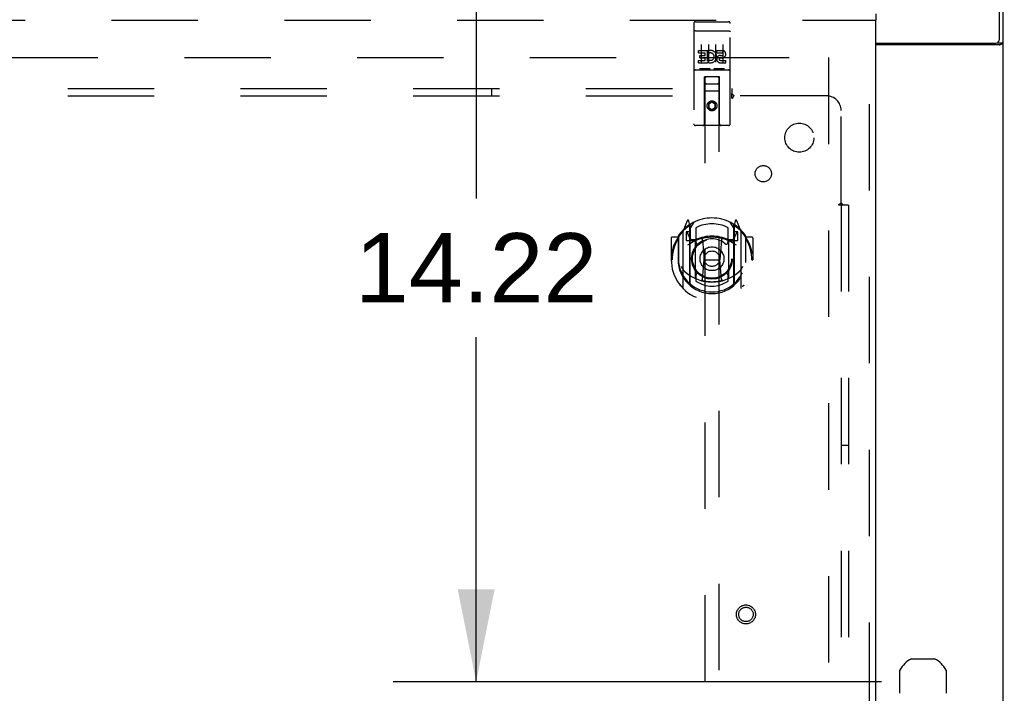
# Model space of a CAD drawing. Header units: inches. Extents: x 0 to 270, y 0 to 175.
# Tile 81 of 95: x 94 to 111, y 105 to 117. Entities that reach past the tile are written whole.
import ezdxf

# ---------------------------------------------------------------- set-up
doc = ezdxf.new("R2010")
doc.units = ezdxf.units.IN
doc.header["$LTSCALE"] = 14.84127
doc.header["$MEASUREMENT"] = 0
doc.linetypes.add('HIDDEN', pattern=[0.2, 0.1, -0.1])
doc.layers.get('0').update_dxf_attribs({"linetype": 'CONTINUOUS'})
for name, color, linetype in [('DEFAULT_2', 8, 'HIDDEN'), ('DIMENSIONS', 7, 'CONTINUOUS'), ('RIGHT_OR_MAIN_DOOR_ASSEMBLY', 7, 'CONTINUOUS'), ('SUBPANELS', 7, 'CONTINUOUS')]:
    doc.layers.add(name, color=color, linetype=linetype)
doc.styles.get("Standard").update_dxf_attribs({"font": 'arial.ttf'})
doc.dimstyles.new('DIMSTYLE_1', dxfattribs={"dimtxt": 1.190476, "dimasz": 1.587302, "dimexe": 0.09, "dimexo": 0.07, "dimgap": 0.0375, "dimtad": 0, "dimtih": 1, "dimtoh": 1, "dimzin": 4, "dimdsep": 46, "dimtxsty": 'Standard', "dimblk": '_FILLED', "dimblk1": '_FILLED', "dimblk2": '_FILLED', "dimcen": 0.09, "dimadec": 3, "dimazin": 1, "dimtfac": 1, "dimtdec": 3, "dimtofl": 0, "dimtmove": 0, "dimatfit": 3, "dimldrblk": '_FILLED', "dimfxl": 0, "dimtolj": 1, "dimtzin": 4, "dimarcsym": 0})

# ---------------------------------------------------------------- blocks, each defined once
blk = doc.blocks.new('_FILLED')
at = {"color": 0, "linetype": 'ByBlock'}
blk.add_solid([(0, 0), (-1, 0.2), (-1, -0.2)], dxfattribs=at)
blk = doc.blocks.new('*D19')
at = {"layer": 'DIMENSIONS', "color": 2, "linetype": 'Continuous'}
for p, q in [((101.913, 119.54), (101.913, 113.621)), ((101.913, 105.321), (101.913, 111.24)), ((108.875, 105.321), (100.485, 105.321))]:
    blk.add_line(p, q, dxfattribs=at)
at = {"layer": 'DIMENSIONS', "color": 2, "linetype": 'Continuous', "xscale": 1.5873015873, "yscale": 1.5873015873, "zscale": 1.5873015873}
for p, rotation in [((101.913, 119.54), 90), ((101.913, 105.321), 270)]:
    blk.add_blockref('_FILLED', p, dxfattribs=dict(at, rotation=rotation))
at = {"layer": 'DIMENSIONS', "color": 2, "linetype": 'Continuous', "insert": (101.913, 113.026), "char_height": 1.1905, "width": 4.16003, "attachment_point": 2, "line_spacing_factor": 0.9}
blk.add_mtext('14.22', dxfattribs=at)
blk = doc.blocks.new('*D20')
at = {"layer": 'DIMENSIONS', "color": 2, "linetype": 'Continuous'}
for p, q in [((109.59, 104.606), (109.59, 100.299)), ((109.59, 101.727), (104.844, 101.727)), ((110.965, 101.727), (114.139, 101.727))]:
    blk.add_line(p, q, dxfattribs=at)
at = {"layer": 'DIMENSIONS', "color": 2, "linetype": 'Continuous', "xscale": 1.5873015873, "yscale": 1.5873015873, "zscale": 1.5873015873}
blk.add_blockref('_FILLED', (109.59, 101.727), dxfattribs=at)
at = {"layer": 'DIMENSIONS', "color": 2, "linetype": 'Continuous', "xscale": 1.5873015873, "yscale": 1.5873015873, "zscale": 1.5873015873, "rotation": 180}
blk.add_blockref('_FILLED', (110.965, 101.727), dxfattribs=at)
at = {"layer": 'DIMENSIONS', "color": 2, "linetype": 'Continuous', "insert": (104.248, 102.322), "char_height": 1.1905, "width": 3.23509, "attachment_point": 3, "line_spacing_factor": 0.9}
blk.add_mtext('1.38', dxfattribs=at)

msp = doc.modelspace()

# ---------------------------------------------------------------- linework, layer by layer
at = {"color": 7, "linetype": 'Continuous'}
for p, q in [((110.9024, 116.3529), (110.9024, 119.5404)), ((108.7774, 116.2904), (110.8399, 116.2904)), ((110.9043, 116.2591), (108.7774, 116.2591)), ((110.8673, 116.2968), (110.9649, 116.2968)), ((109.3913, 105.7174), (109.7885, 105.7174)), ((109.1939, 105.1228), (109.1939, 105.5199)), ((109.9859, 105.5199), (109.9859, 105.1228))]:
    msp.add_line(p, q, dxfattribs=at)
at = {"color": 3, "linetype": 'Continuous'}
msp.add_line((110.9649, 95.6034), (110.9649, 119.4774), dxfattribs=at)
msp.add_lwpolyline([(110.8096, 116.2591), (110.8093, 116.261), (110.8091, 116.2627), (110.8093, 116.2644), (110.8096, 116.2661), (110.8101, 116.2676), (110.8108, 116.2692), (110.8117, 116.2707), (110.8128, 116.2722), (110.8142, 116.2737), (110.8158, 116.2752), (110.8174, 116.2765), (110.8191, 116.2777), (110.821, 116.279), (110.823, 116.2803), (110.8251, 116.2816), (110.8272, 116.2828), (110.8292, 116.2841), (110.8312, 116.2854), (110.8332, 116.2868), (110.835, 116.2882), (110.8366, 116.2896), (110.8372, 116.2904)], dxfattribs=at)
at = {"color": 7, "linetype": 'Continuous'}
for points in [[(110.9043, 116.2591), (110.9063, 116.2607), (110.9088, 116.2623), (110.9116, 116.2638), (110.9148, 116.2654), (110.9183, 116.267), (110.922, 116.2685), (110.9258, 116.27)], [(110.9258, 116.27), (110.9336, 116.273), (110.9373, 116.2745), (110.941, 116.276), (110.9444, 116.2774), (110.9475, 116.2789), (110.9505, 116.2803), (110.9532, 116.2818), (110.9558, 116.2834), (110.958, 116.285), (110.9599, 116.2867), (110.9614, 116.2883), (110.9627, 116.2899), (110.9636, 116.2915), (110.9643, 116.2932), (110.9648, 116.295), (110.9649, 116.2968)]]:
    msp.add_lwpolyline(points, dxfattribs=at)
for centre, radius, start, end in [((110.8399, 116.3529), 0.0625, 270, 360), ((109.5899, 105.3214), 0.443, 116.63185, 153.36815), ((109.5899, 105.3214), 0.443, 26.63185, 63.36815)]:
    msp.add_arc(centre, radius, start, end, dxfattribs=at)
at = {"layer": 'DEFAULT_2', "color": 8, "linetype": 'HIDDEN'}
for p, q in [((79.0899, 116.0404), (108.0586, 116.0404)), ((107.9649, 116.0404), (107.9649, 55.0404))]:
    msp.add_line(p, q, dxfattribs=at)
at = {"layer": 'RIGHT_OR_MAIN_DOOR_ASSEMBLY', "color": 7, "linetype": 'Continuous'}
msp.add_line((108.7774, 116.7904), (108.7774, 116.6864), dxfattribs=at)
at = {"layer": 'RIGHT_OR_MAIN_DOOR_ASSEMBLY', "color": 8, "linetype": 'HIDDEN'}
for p, q in [((77.8399, 116.6864), (108.7774, 116.6864)), ((105.6524, 116.6279), (105.6524, 114.9029)), ((105.6824, 116.6579), (106.2474, 116.6579)), ((106.2774, 114.9029), (106.2774, 116.6279)), ((108.6734, 54.3944), (108.6734, 116.6864)), ((105.669, 116.4991), (105.6683, 116.499)), ((105.6698, 116.4992), (105.669, 116.4991)), ((105.6705, 116.4993), (105.6698, 116.4992)), ((105.6713, 116.4993), (105.6705, 116.4993)), ((105.6721, 116.4994), (105.6713, 116.4993)), ((105.6729, 116.4995), (105.6721, 116.4994)), ((105.6737, 116.4995), (105.6729, 116.4995)), ((105.6745, 116.4996), (105.6737, 116.4995)), ((105.6753, 116.4997), (105.6745, 116.4996)), ((105.6761, 116.4997), (105.6753, 116.4997)), ((105.677, 116.4997), (105.6761, 116.4997)), ((105.6778, 116.4998), (105.677, 116.4997)), ((105.6786, 116.4998), (105.6778, 116.4998)), ((105.6795, 116.4998), (105.6786, 116.4998)), ((105.6803, 116.4999), (105.6795, 116.4998)), ((105.6811, 116.4999), (105.6803, 116.4999)), ((105.682, 116.4999), (105.6811, 116.4999)), ((105.682, 116.4999), (106.2474, 116.4999)), ((106.2474, 116.4999), (106.2482, 116.4999)), ((106.2482, 116.4999), (106.2491, 116.4999)), ((106.2491, 116.4999), (106.2499, 116.4998)), ((106.2499, 116.4998), (106.2508, 116.4998)), ((106.2508, 116.4998), (106.2516, 116.4998)), ((106.2516, 116.4998), (106.2524, 116.4998)), ((106.2524, 116.4998), (106.2532, 116.4997)), ((106.2532, 116.4997), (106.2541, 116.4997)), ((106.2541, 116.4997), (106.2549, 116.4996)), ((106.2549, 116.4996), (106.2557, 116.4996)), ((106.2557, 116.4996), (106.2565, 116.4995)), ((106.2565, 116.4995), (106.2573, 116.4995)), ((106.2573, 116.4995), (106.2581, 116.4994)), ((106.2581, 116.4994), (106.2589, 116.4993)), ((106.2589, 116.4993), (106.2596, 116.4992)), ((106.2596, 116.4992), (106.2604, 116.4991)), ((105.7774, 116.2667), (105.7774, 115.9607)), ((105.9024, 116.2667), (105.9024, 115.9607)), ((106.0274, 116.2667), (106.0274, 115.9607)), ((106.1524, 116.2667), (106.1524, 115.9607)), ((105.733, 116.1227), (105.733, 116.1651)), ((105.733, 116.1651), (105.8892, 116.1651)), ((105.733, 116.1227), (105.8466, 116.1227)), ((105.7544, 116.0378), (105.7544, 116.0802)), ((105.7544, 116.0802), (105.8466, 116.0802)), ((105.8466, 116.0802), (105.8466, 116.1227)), ((105.8892, 115.9875), (105.8892, 116.1651)), ((105.9136, 116.117), (105.8966, 116.1561)), ((106.0454, 116.1227), (106.0454, 116.1651)), ((106.0454, 116.1651), (106.1379, 116.1651)), ((106.0454, 116.1227), (106.1379, 116.1227)), ((106.1093, 116.0788), (106.1378, 116.0788)), ((105.733, 115.9519), (105.733, 115.9943)), ((105.733, 115.9943), (105.8466, 115.9943)), ((105.733, 115.9519), (105.8892, 115.9519)), ((105.7544, 116.0378), (105.8466, 116.0378)), ((105.8466, 115.9943), (105.8466, 116.0378)), ((105.8892, 115.9875), (105.9022, 116.0061)), ((105.8892, 115.9519), (105.8892, 115.9641)), ((105.8927, 115.9624), (105.8892, 115.9641)), ((106.1054, 116.0378), (106.1517, 116.0378)), ((106.1093, 115.9943), (106.2017, 115.9943)), ((106.1093, 115.9519), (106.2017, 115.9519)), ((106.2017, 115.9519), (106.2017, 115.9943)), ((105.6824, 115.8299), (106.2474, 115.8299)), ((105.926, 115.8459), (105.754, 115.8459)), ((105.8349, 114.9029), (105.8384, 115.7129)), ((105.8599, 115.7129), (105.8384, 115.7129)), ((105.8399, 115.7129), (105.8399, 87.7111)), ((106.0699, 115.7129), (105.8599, 115.7129)), ((106.176, 115.8459), (106.004, 115.8459)), ((106.0914, 115.7129), (106.0699, 115.7129)), ((106.0899, 87.7111), (106.0899, 115.7129)), ((106.0949, 114.9029), (106.0914, 115.7129)), ((105.8799, 115.5879), (106.0499, 115.5879)), ((106.0925, 115.4629), (105.8373, 115.4629)), ((105.9649, 115.2847), (105.9024, 115.2486)), ((105.9024, 115.2486), (105.9024, 115.1765)), ((105.9024, 115.2486), (105.9124, 115.2429)), ((105.9649, 115.2732), (105.9124, 115.2429)), ((105.9124, 115.2429), (105.9124, 115.1822)), ((105.9649, 115.2847), (105.9649, 115.2732)), ((106.0274, 115.2486), (105.9649, 115.2847)), ((106.0174, 115.2429), (105.9649, 115.2732)), ((106.0274, 115.2486), (106.0174, 115.2429)), ((106.0174, 115.1822), (106.0174, 115.2429)), ((106.0274, 115.1765), (106.0274, 115.2486)), ((105.9024, 115.1765), (105.9124, 115.1822)), ((105.9024, 115.1765), (105.9649, 115.1404)), ((105.9124, 115.1822), (105.9649, 115.1519)), ((105.9649, 115.1519), (106.0174, 115.1822)), ((105.9649, 115.1404), (106.0274, 115.1765)), ((105.9649, 115.1404), (105.9649, 115.1519)), ((106.0274, 115.1765), (106.0174, 115.1822)), ((106.2474, 114.8729), (105.6824, 114.8729)), ((105.5395, 113.2387), (105.4693, 113.0632)), ((105.5824, 113.1551), (105.5682, 113.2357)), ((105.5899, 113.1079), (105.6599, 113.2169)), ((106.2699, 113.2169), (106.3399, 113.1079)), ((106.3616, 113.2357), (106.3474, 113.1551)), ((106.4605, 113.0632), (106.3903, 113.2387)), ((105.4649, 113.0526), (105.4649, 112.0851)), ((105.5224, 113.0479), (105.5224, 112.8979)), ((105.5899, 113.0479), (105.5224, 113.0479)), ((105.5307, 113.0402), (105.5601, 112.9943)), ((105.5611, 113.1587), (105.5608, 113.1585)), ((105.5611, 113.1587), (105.5608, 113.1585)), ((105.5616, 113.159), (105.5611, 113.1587)), ((105.5824, 112.1389), (105.5824, 113.1551)), ((105.5899, 112.1638), (105.5899, 113.1668)), ((105.5924, 113.1422), (105.5924, 112.9348)), ((105.6899, 113.1201), (105.6899, 112.8675)), ((106.2399, 112.8675), (106.2399, 113.1201)), ((106.3374, 112.9348), (106.3374, 113.1422)), ((106.3399, 112.1638), (106.3399, 113.1668)), ((106.4074, 113.0479), (106.3399, 113.0479)), ((106.3474, 113.1551), (106.3474, 112.1389)), ((106.3689, 113.1585), (106.3644, 113.1617)), ((106.3697, 112.9943), (106.3991, 113.0402)), ((106.4074, 112.8979), (106.4074, 113.0479)), ((106.4649, 112.0851), (106.4649, 113.0526)), ((105.2649, 112.9421), (105.2649, 112.5689)), ((105.3824, 112.9571), (105.2799, 112.9571)), ((105.3824, 112.9571), (105.3824, 112.5689)), ((105.3905, 112.9421), (105.3824, 112.9571)), ((105.3899, 112.9798), (105.3899, 112.5222)), ((105.5224, 112.8979), (105.5824, 112.8979)), ((105.6824, 112.8968), (105.6099, 112.8968)), ((105.6124, 112.9148), (105.6782, 112.9148)), ((105.6824, 112.2558), (105.6824, 112.887)), ((105.8018, 112.913), (105.8324, 112.5689)), ((106.128, 112.913), (106.0974, 112.5689)), ((106.3199, 112.8968), (106.2474, 112.8968)), ((106.2474, 112.887), (106.2474, 112.2558)), ((106.2516, 112.9148), (106.3174, 112.9148)), ((106.3474, 112.8979), (106.4074, 112.8979)), ((106.5474, 112.9571), (106.5393, 112.9421)), ((106.5399, 112.9798), (106.5399, 112.5222)), ((106.5474, 112.5689), (106.5474, 112.9571)), ((106.6499, 112.9571), (106.5474, 112.9571)), ((106.6649, 112.9421), (106.6649, 112.5689)), ((105.2649, 112.5689), (105.2799, 112.5689)), ((105.3824, 112.5689), (105.3974, 112.5689)), ((105.8022, 112.2296), (105.8324, 112.5689)), ((105.8324, 112.5689), (106.0974, 112.5689)), ((106.1276, 112.2296), (106.0974, 112.5689)), ((106.5474, 112.5689), (106.5324, 112.5689)), ((106.6499, 112.5689), (106.6649, 112.5689)), ((105.6899, 112.3063), (105.6899, 112.2035)), ((106.2399, 112.2035), (106.2399, 112.3063))]:
    msp.add_line(p, q, dxfattribs=at)
at = {"layer": 'RIGHT_OR_MAIN_DOOR_ASSEMBLY', "color": 3, "linetype": 'Continuous'}
msp.add_line((108.7774, 54.3944), (108.7774, 116.6864), dxfattribs=at)
at = {"layer": 'RIGHT_OR_MAIN_DOOR_ASSEMBLY', "color": 8, "linetype": 'HIDDEN'}
for points in [[(105.6683, 116.499), (105.6679, 116.4989), (105.6675, 116.4989), (105.6672, 116.4988), (105.6668, 116.4988), (105.6664, 116.4987), (105.6661, 116.4987), (105.6657, 116.4986), (105.6654, 116.4986), (105.665, 116.4985), (105.6647, 116.4984), (105.6644, 116.4984), (105.664, 116.4983), (105.6637, 116.4982), (105.6634, 116.4982), (105.663, 116.4981), (105.6627, 116.498), (105.6624, 116.498), (105.6621, 116.4979), (105.6618, 116.4978), (105.6615, 116.4978), (105.6612, 116.4977), (105.6609, 116.4976), (105.6606, 116.4975), (105.6603, 116.4975), (105.66, 116.4974), (105.6597, 116.4973), (105.6595, 116.4972), (105.6592, 116.4971), (105.6589, 116.4971), (105.6587, 116.497), (105.6584, 116.4969), (105.6582, 116.4968), (105.6579, 116.4967), (105.6577, 116.4966), (105.6574, 116.4966), (105.6572, 116.4965), (105.657, 116.4964), (105.6568, 116.4963), (105.6566, 116.4962), (105.6563, 116.4961), (105.6561, 116.496), (105.6559, 116.4959), (105.6557, 116.4958), (105.6555, 116.4957), (105.6554, 116.4957), (105.6552, 116.4956), (105.655, 116.4955), (105.6548, 116.4954), (105.6547, 116.4953), (105.6545, 116.4952), (105.6544, 116.4951), (105.6542, 116.495), (105.6541, 116.4949), (105.6539, 116.4948), (105.6538, 116.4947), (105.6537, 116.4946), (105.6536, 116.4945), (105.6535, 116.4944), (105.6533, 116.4943), (105.6532, 116.4942), (105.6531, 116.4941), (105.6531, 116.494), (105.653, 116.4939), (105.6529, 116.4938), (105.6528, 116.4937), (105.6527, 116.4936), (105.6527, 116.4935), (105.6526, 116.4934), (105.6526, 116.4933), (105.6525, 116.4932), (105.6525, 116.4931), (105.6525, 116.493), (105.6524, 116.4929), (105.6524, 116.4927), (105.6524, 116.4926), (105.6524, 116.4925), (105.6524, 116.4924)], [(106.2604, 116.4991), (106.2612, 116.499), (106.2615, 116.499), (106.2619, 116.4989), (106.2623, 116.4989), (106.2626, 116.4988), (106.263, 116.4988), (106.2634, 116.4987), (106.2637, 116.4987), (106.2641, 116.4986), (106.2644, 116.4986), (106.2647, 116.4985), (106.2651, 116.4984), (106.2654, 116.4984), (106.2658, 116.4983), (106.2661, 116.4982), (106.2664, 116.4982), (106.2667, 116.4981), (106.2671, 116.498), (106.2674, 116.498), (106.2677, 116.4979), (106.268, 116.4978), (106.2683, 116.4978), (106.2686, 116.4977), (106.2689, 116.4976), (106.2692, 116.4975), (106.2695, 116.4975), (106.2698, 116.4974), (106.27, 116.4973), (106.2703, 116.4972), (106.2706, 116.4971), (106.2708, 116.4971), (106.2711, 116.497), (106.2714, 116.4969), (106.2716, 116.4968), (106.2719, 116.4967), (106.2721, 116.4966), (106.2723, 116.4966), (106.2726, 116.4965), (106.2728, 116.4964), (106.273, 116.4963), (106.2732, 116.4962), (106.2734, 116.4961), (106.2736, 116.496), (106.2738, 116.4959), (106.274, 116.4958), (106.2742, 116.4957), (106.2744, 116.4957), (106.2746, 116.4956), (106.2748, 116.4955), (106.2749, 116.4954), (106.2751, 116.4953), (106.2753, 116.4952), (106.2754, 116.4951), (106.2756, 116.495), (106.2757, 116.4949), (106.2758, 116.4948), (106.276, 116.4947), (106.2761, 116.4946), (106.2762, 116.4945), (106.2763, 116.4944), (106.2764, 116.4943), (106.2765, 116.4942), (106.2766, 116.4941), (106.2767, 116.494), (106.2768, 116.4939), (106.2769, 116.4938), (106.277, 116.4937), (106.277, 116.4936), (106.2771, 116.4935), (106.2772, 116.4934), (106.2772, 116.4933), (106.2772, 116.4932), (106.2773, 116.4931), (106.2773, 116.493), (106.2773, 116.4929), (106.2774, 116.4927), (106.2774, 116.4926), (106.2774, 116.4925), (106.2774, 116.4924)], [(105.754, 115.8459), (105.7538, 115.8459), (105.7536, 115.8459), (105.7533, 115.8459), (105.7531, 115.8459), (105.7529, 115.8459), (105.7527, 115.8459), (105.7526, 115.8459), (105.7524, 115.8459), (105.7522, 115.8459), (105.752, 115.8459), (105.7518, 115.846), (105.7516, 115.846), (105.7515, 115.846), (105.7513, 115.846), (105.7511, 115.846), (105.751, 115.846), (105.7508, 115.8461), (105.7507, 115.8461), (105.7505, 115.8461), (105.7504, 115.8461), (105.7502, 115.8462), (105.7501, 115.8462), (105.7499, 115.8462), (105.7498, 115.8462), (105.7497, 115.8463), (105.7495, 115.8463), (105.7494, 115.8463), (105.7493, 115.8464), (105.7491, 115.8464), (105.749, 115.8464), (105.7489, 115.8465), (105.7488, 115.8465), (105.7487, 115.8465), (105.7486, 115.8466), (105.7484, 115.8466), (105.7483, 115.8467), (105.7482, 115.8467), (105.7481, 115.8467), (105.748, 115.8468), (105.7479, 115.8468), (105.7478, 115.8469), (105.7477, 115.8469), (105.7477, 115.8469), (105.7476, 115.847), (105.7475, 115.847), (105.7474, 115.8471)], [(105.9324, 115.8471), (105.9323, 115.847), (105.9322, 115.847), (105.9321, 115.8469), (105.932, 115.8469), (105.9319, 115.8469), (105.9318, 115.8468), (105.9317, 115.8468), (105.9316, 115.8467), (105.9315, 115.8467), (105.9314, 115.8467), (105.9313, 115.8466), (105.9312, 115.8466), (105.9311, 115.8465), (105.931, 115.8465), (105.9309, 115.8465), (105.9308, 115.8464), (105.9306, 115.8464), (105.9305, 115.8464), (105.9304, 115.8463), (105.9303, 115.8463), (105.9301, 115.8463), (105.93, 115.8462), (105.9298, 115.8462), (105.9297, 115.8462), (105.9296, 115.8462), (105.9294, 115.8461), (105.9293, 115.8461), (105.9291, 115.8461), (105.929, 115.8461), (105.9288, 115.846), (105.9286, 115.846), (105.9285, 115.846), (105.9283, 115.846), (105.9281, 115.846), (105.928, 115.846), (105.9278, 115.8459), (105.9276, 115.8459), (105.9274, 115.8459), (105.9272, 115.8459), (105.927, 115.8459), (105.9268, 115.8459), (105.9266, 115.8459), (105.9264, 115.8459), (105.9262, 115.8459), (105.926, 115.8459)], [(106.004, 115.8459), (106.0038, 115.8459), (106.0036, 115.8459), (106.0034, 115.8459), (106.0031, 115.8459), (106.0029, 115.8459), (106.0028, 115.8459), (106.0026, 115.8459), (106.0024, 115.8459), (106.0022, 115.8459), (106.002, 115.8459), (106.0018, 115.846), (106.0016, 115.846), (106.0015, 115.846), (106.0013, 115.846), (106.0011, 115.846), (106.001, 115.846), (106.0008, 115.8461), (106.0007, 115.8461), (106.0005, 115.8461), (106.0004, 115.8461), (106.0002, 115.8462), (106.0001, 115.8462), (105.9999, 115.8462), (105.9998, 115.8462), (105.9997, 115.8463), (105.9995, 115.8463), (105.9994, 115.8463), (105.9993, 115.8464), (105.9991, 115.8464), (105.999, 115.8464), (105.9989, 115.8465), (105.9988, 115.8465), (105.9987, 115.8465), (105.9986, 115.8466), (105.9985, 115.8466), (105.9983, 115.8467), (105.9982, 115.8467), (105.9981, 115.8467), (105.998, 115.8468), (105.9979, 115.8468), (105.9978, 115.8469), (105.9977, 115.8469), (105.9977, 115.8469), (105.9976, 115.847), (105.9975, 115.847), (105.9974, 115.8471)], [(106.1824, 115.8471), (106.1823, 115.847), (106.1822, 115.847), (106.1821, 115.8469), (106.182, 115.8469), (106.1819, 115.8469), (106.1818, 115.8468), (106.1818, 115.8468), (106.1816, 115.8467), (106.1815, 115.8467), (106.1814, 115.8467), (106.1813, 115.8466), (106.1812, 115.8466), (106.1811, 115.8465), (106.181, 115.8465), (106.1809, 115.8465), (106.1808, 115.8464), (106.1806, 115.8464), (106.1805, 115.8464), (106.1804, 115.8463), (106.1803, 115.8463), (106.1801, 115.8463), (106.18, 115.8462), (106.1799, 115.8462), (106.1797, 115.8462), (106.1796, 115.8462), (106.1794, 115.8461), (106.1793, 115.8461), (106.1791, 115.8461), (106.179, 115.8461), (106.1788, 115.846), (106.1786, 115.846), (106.1785, 115.846), (106.1783, 115.846), (106.1781, 115.846), (106.178, 115.846), (106.1778, 115.8459), (106.1776, 115.8459), (106.1774, 115.8459), (106.1772, 115.8459), (106.177, 115.8459), (106.1768, 115.8459), (106.1766, 115.8459), (106.1764, 115.8459), (106.1762, 115.8459), (106.176, 115.8459)], [(105.4195, 113.0077), (105.4202, 113.0085), (105.4209, 113.0094), (105.4216, 113.0102), (105.4223, 113.011), (105.423, 113.0118), (105.4238, 113.0126), (105.4245, 113.0133), (105.4252, 113.0141), (105.426, 113.0149), (105.4268, 113.0156), (105.4275, 113.0163), (105.4283, 113.0171), (105.4291, 113.0178), (105.4299, 113.0185), (105.4307, 113.0191), (105.4315, 113.0198), (105.4323, 113.0205), (105.4332, 113.0211), (105.434, 113.0217), (105.4348, 113.0224), (105.4357, 113.023), (105.4365, 113.0236), (105.4374, 113.0241), (105.4383, 113.0247), (105.4391, 113.0252), (105.44, 113.0258), (105.4409, 113.0263), (105.4418, 113.0268), (105.4427, 113.0273), (105.4436, 113.0278), (105.4445, 113.0282), (105.4454, 113.0287), (105.4464, 113.0291), (105.4473, 113.0295)], [(106.4825, 113.0295), (106.4834, 113.0291), (106.4843, 113.0287), (106.4853, 113.0282), (106.4862, 113.0278), (106.4871, 113.0273), (106.488, 113.0268), (106.4889, 113.0263), (106.4898, 113.0258), (106.4907, 113.0252), (106.4915, 113.0247), (106.4924, 113.0241), (106.4933, 113.0236), (106.4941, 113.023), (106.495, 113.0224), (106.4958, 113.0217), (106.4966, 113.0211), (106.4975, 113.0205), (106.4983, 113.0198), (106.4991, 113.0191), (106.4999, 113.0185), (106.5007, 113.0178), (106.5015, 113.0171), (106.5023, 113.0163), (106.503, 113.0156), (106.5038, 113.0149), (106.5045, 113.0141), (106.5053, 113.0133), (106.506, 113.0126), (106.5068, 113.0118), (106.5075, 113.011), (106.5082, 113.0102), (106.5089, 113.0094), (106.5096, 113.0085), (106.5103, 113.0077)], [(105.4324, 112.4555), (105.4355, 112.4502), (105.4385, 112.4452), (105.4415, 112.4403), (105.4444, 112.4357), (105.4472, 112.4313), (105.4499, 112.4271), (105.4526, 112.423), (105.4552, 112.4191), (105.4577, 112.4153), (105.4602, 112.4117), (105.4627, 112.4083), (105.4651, 112.405), (105.4674, 112.4017), (105.4697, 112.3987), (105.472, 112.3957), (105.4742, 112.3928), (105.4764, 112.3901), (105.4785, 112.3874), (105.4806, 112.3849), (105.4826, 112.3824), (105.4846, 112.3801), (105.4866, 112.3778), (105.4885, 112.3756), (105.4904, 112.3735), (105.4923, 112.3715), (105.4941, 112.3695), (105.4959, 112.3677), (105.4977, 112.3659), (105.4994, 112.3641), (105.5011, 112.3625), (105.5027, 112.3609), (105.5044, 112.3594), (105.506, 112.3579), (105.5075, 112.3565), (105.509, 112.3551), (105.5105, 112.3539)], [(106.4192, 112.3539), (106.4207, 112.3551), (106.4222, 112.3565), (106.4238, 112.3579), (106.4254, 112.3593), (106.427, 112.3609), (106.4287, 112.3625), (106.4304, 112.3641), (106.4321, 112.3659), (106.4339, 112.3677), (106.4357, 112.3695), (106.4375, 112.3715), (106.4393, 112.3735), (106.4412, 112.3756), (106.4432, 112.3778), (106.4451, 112.3801), (106.4472, 112.3824), (106.4492, 112.3849), (106.4513, 112.3874), (106.4534, 112.3901), (106.4556, 112.3928), (106.4578, 112.3957), (106.46, 112.3986), (106.4623, 112.4017), (106.4647, 112.4049), (106.4671, 112.4082), (106.4695, 112.4117), (106.472, 112.4153), (106.4746, 112.4191), (106.4772, 112.423), (106.4799, 112.427), (106.4826, 112.4313), (106.4854, 112.4357), (106.4883, 112.4403), (106.4912, 112.4451), (106.4943, 112.4502), (106.4974, 112.4555)], [(106.1528, 112.2121), (106.1474, 112.2106), (106.142, 112.2092), (106.1366, 112.2078), (106.1312, 112.2064), (106.1257, 112.2051), (106.1203, 112.2038), (106.1148, 112.2026), (106.1094, 112.2014), (106.1039, 112.2003), (106.0984, 112.1992), (106.0929, 112.1982), (106.0874, 112.1972), (106.0819, 112.1962), (106.0763, 112.1953), (106.0708, 112.1944), (106.0653, 112.1936), (106.0597, 112.1928), (106.0542, 112.1921), (106.0486, 112.1914), (106.0431, 112.1907), (106.0375, 112.1901), (106.0319, 112.1896), (106.0264, 112.1891), (106.0208, 112.1886), (106.0152, 112.1882), (106.0096, 112.1878), (106.004, 112.1875), (105.9985, 112.1872), (105.9929, 112.1869), (105.9873, 112.1867), (105.9817, 112.1866), (105.9761, 112.1865), (105.9705, 112.1864), (105.9649, 112.1864), (105.9593, 112.1864), (105.9537, 112.1865), (105.9481, 112.1866), (105.9425, 112.1867), (105.9369, 112.1869), (105.9313, 112.1872), (105.9257, 112.1875), (105.9201, 112.1878), (105.9146, 112.1882), (105.909, 112.1886), (105.9034, 112.1891), (105.8978, 112.1896), (105.8923, 112.1901), (105.8867, 112.1907), (105.8811, 112.1914), (105.8756, 112.1921), (105.87, 112.1928), (105.8645, 112.1936), (105.859, 112.1944), (105.8534, 112.1953), (105.8479, 112.1962), (105.8424, 112.1972), (105.8369, 112.1982), (105.8314, 112.1992), (105.8259, 112.2003), (105.8204, 112.2014), (105.815, 112.2026), (105.8095, 112.2038), (105.804, 112.2051), (105.7986, 112.2064), (105.7932, 112.2078), (105.7877, 112.2092), (105.7823, 112.2106), (105.7769, 112.2121)], [(105.4473, 112.1082), (105.4464, 112.1086), (105.4454, 112.1091), (105.4445, 112.1095), (105.4436, 112.11), (105.4427, 112.1105), (105.4418, 112.1109), (105.4409, 112.1115), (105.44, 112.112), (105.4391, 112.1125), (105.4383, 112.1131), (105.4374, 112.1136), (105.4365, 112.1142), (105.4357, 112.1148), (105.4348, 112.1154), (105.434, 112.116), (105.4332, 112.1166), (105.4323, 112.1173), (105.4315, 112.1179), (105.4307, 112.1186), (105.4299, 112.1193), (105.4291, 112.12), (105.4283, 112.1207), (105.4275, 112.1214), (105.4268, 112.1221), (105.426, 112.1229), (105.4252, 112.1236), (105.4245, 112.1244), (105.4238, 112.1252), (105.423, 112.126), (105.4223, 112.1268), (105.4216, 112.1276), (105.4209, 112.1284), (105.4202, 112.1292), (105.4195, 112.1301)], [(106.5103, 112.1301), (106.5096, 112.1292), (106.5089, 112.1284), (106.5082, 112.1276), (106.5075, 112.1268), (106.5068, 112.126), (106.506, 112.1252), (106.5053, 112.1244), (106.5045, 112.1236), (106.5038, 112.1229), (106.503, 112.1221), (106.5023, 112.1214), (106.5015, 112.1207), (106.5007, 112.12), (106.4999, 112.1193), (106.4991, 112.1186), (106.4983, 112.1179), (106.4975, 112.1173), (106.4966, 112.1166), (106.4958, 112.116), (106.495, 112.1154), (106.4941, 112.1148), (106.4933, 112.1142), (106.4924, 112.1136), (106.4915, 112.1131), (106.4907, 112.1125), (106.4898, 112.112), (106.4889, 112.1115), (106.488, 112.1109), (106.4871, 112.1105), (106.4862, 112.11), (106.4853, 112.1095), (106.4843, 112.1091), (106.4834, 112.1086), (106.4825, 112.1082)]]:
    msp.add_lwpolyline(points, dxfattribs=at)
for centre, radius in [((105.9649, 115.2129), 0.085), ((105.9649, 115.2129), 0.0845), ((105.9649, 112.5869), 0.35), ((105.9649, 112.5869), 0.335), ((105.9649, 112.5869), 0.205), ((105.9649, 112.5869), 0.133), ((106.5484, 106.4774), 0.1635), ((106.5484, 106.4774), 0.124)]:
    msp.add_circle(centre, radius, dxfattribs=at)
for centre, radius, start, end in [((105.6824, 116.6279), 0.03, 90, 180), ((106.2474, 116.6279), 0.03, 0, 90), ((105.9389, 116.0583), 0.1065, 244.26362, 113.40274), ((105.9389, 116.0583), 0.0639, 234.88948, 113.40261), ((106.1093, 116.0153), 0.0635, 90, 270), ((106.1379, 116.1007), 0.0219, 269.90115, 90), ((106.138, 116.1007), 0.0644, 282.29948, 90.07752), ((106.1093, 116.0162), 0.0219, 100.307, 270), ((105.6824, 115.7999), 0.03, 90, 180), ((105.8799, 115.6729), 0.04, 90, 180), ((106.0499, 115.6729), 0.04, 0, 90), ((106.2474, 115.7999), 0.03, 0, 90), ((105.8799, 115.6279), 0.04, 180, 270), ((106.0499, 115.6279), 0.04, 270, 360), ((105.6824, 114.9029), 0.03, 180, 270), ((105.8049, 114.9029), 0.03, 270, 360), ((106.1249, 114.9029), 0.03, 180, 270), ((106.2474, 114.9029), 0.03, 270, 360), ((105.9649, 112.5869), 0.7, 35.29614, 144.70386), ((105.5534, 113.2331), 0.015, 10, 158.19585), ((105.6099, 113.1668), 0.02, 121.4688, 179.99919), ((105.9649, 112.5869), 0.6, 62.72039, 117.27961), ((106.3199, 113.1668), 0.02, 0, 58.52955), ((106.3764, 113.2331), 0.015, 21.80415, 170), ((105.9649, 112.5689), 0.7, 125.51263, 54.48737), ((105.4799, 113.0526), 0.015, 135.07479, 180), ((105.5349, 113.0429), 0.005, 90, 212.67924), ((105.5699, 113.1224), 0.02, 0, 125.51263), ((105.5724, 113.1422), 0.02, 0, 125.25426), ((106.3574, 113.1422), 0.02, 54.74574, 180), ((106.3599, 113.1224), 0.02, 54.48737, 180), ((106.3949, 113.0429), 0.005, 327.32076, 90), ((106.4499, 113.0526), 0.015, 0, 44.92521), ((105.2799, 112.9421), 0.015, 90, 180), ((105.9649, 112.5689), 0.685, 146.98851, 180), ((105.4099, 112.9798), 0.02, 144.70386, 180), ((105.9649, 112.2564), 0.7, 53.23192, 126.76808), ((105.4019, 112.8928), 0.188, 0, 32.67924), ((105.6099, 112.9168), 0.02, 180, 270), ((105.6124, 112.9348), 0.02, 180, 270), ((105.6782, 112.9348), 0.02, 270, 293.46396), ((105.6974, 112.887), 0.015, 112.9863, 180), ((105.9649, 112.2744), 0.7, 66.53604, 113.46396), ((105.7199, 112.8675), 0.03, 180, 311.12608), ((105.9649, 112.5869), 0.3425, 48.87392, 131.12608), ((105.7819, 112.9113), 0.02, 5.07961, 105.6131), ((106.1479, 112.9113), 0.02, 74.3869, 174.92039), ((106.2099, 112.8675), 0.03, 228.87392, 360), ((106.2324, 112.887), 0.015, 0, 67.0137), ((106.2516, 112.9348), 0.02, 246.53604, 270), ((106.3174, 112.9348), 0.02, 270, 360), ((106.3199, 112.9168), 0.02, 270, 360), ((106.5279, 112.8928), 0.188, 147.32076, 180), ((106.5199, 112.9798), 0.02, 0, 35.29614), ((105.9649, 112.5689), 0.685, 0, 33.01149), ((106.6499, 112.9421), 0.015, 0, 90), ((105.9649, 112.5714), 0.5825, 180.24643, 359.75357), ((105.4099, 112.5222), 0.02, 180, 187.66218), ((105.9649, 112.5969), 0.58, 187.66218, 352.33782), ((106.5199, 112.5222), 0.02, 352.33782, 360), ((105.9649, 112.8864), 0.7, 229.52902, 310.47098), ((105.7199, 112.3063), 0.03, 48.87392, 180), ((105.9649, 112.5869), 0.3425, 228.87392, 311.12608), ((106.2099, 112.3063), 0.03, 0, 131.12608), ((105.6099, 112.1638), 0.02, 180, 230.65944), ((105.6974, 112.2558), 0.015, 180, 247.0137), ((105.9649, 112.5969), 0.48, 235.04613, 304.95387), ((105.7823, 112.2313), 0.02, 254.42484, 354.92039), ((106.1475, 112.2313), 0.02, 185.07961, 285.57516), ((106.2324, 112.2558), 0.015, 292.9863, 360), ((106.3199, 112.1638), 0.02, 309.33785, 359.99835), ((105.4799, 112.0851), 0.015, 180, 224.92521), ((105.5974, 112.1389), 0.015, 180, 229.64129), ((106.3324, 112.1389), 0.015, 310.35871, 360), ((106.4499, 112.0851), 0.015, 315.07479, 360)]:
    msp.add_arc(centre, radius, start, end, dxfattribs=at)
at = {"layer": 'SUBPANELS', "color": 8, "linetype": 'HIDDEN'}
for p, q in [((50.3711, 115.5091), (106.3086, 115.5091)), ((50.3711, 115.3841), (106.3086, 115.3841)), ((102.1836, 115.3841), (102.1836, 115.5091)), ((106.3086, 115.5091), (106.3086, 115.4227)), ((106.3086, 115.3433), (106.3086, 115.4227)), ((107.9336, 115.3841), (106.344, 115.3841)), ((108.1836, 113.5445), (108.1836, 115.1341)), ((108.2023, 113.5261), (108.196, 113.5326)), ((108.2222, 113.5091), (108.1428, 113.5091)), ((108.1836, 113.5091), (108.1836, 57.5716)), ((108.3086, 113.5091), (108.2222, 113.5091)), ((108.3086, 113.5091), (108.3086, 57.5716)), ((108.1836, 109.3841), (108.3086, 109.3841))]:
    msp.add_line(p, q, dxfattribs=at)
for points in [[(106.3086, 115.4227), (106.3102, 115.4205), (106.3118, 115.4183), (106.3134, 115.4163), (106.315, 115.4144), (106.3165, 115.4125), (106.3181, 115.4107), (106.3196, 115.409), (106.3211, 115.4074), (106.3226, 115.4059), (106.3241, 115.4043), (106.3257, 115.4028)], [(106.3257, 115.4028), (106.3321, 115.3964), (106.334, 115.3945), (106.3359, 115.3927), (106.3377, 115.3908), (106.3394, 115.389), (106.3411, 115.3873), (106.3426, 115.3856), (106.344, 115.3841)], [(106.3338, 115.3694), (106.3352, 115.3718), (106.3367, 115.3741), (106.3382, 115.3764), (106.3397, 115.3785), (106.3411, 115.3806), (106.3426, 115.3824), (106.344, 115.3841)], [(106.3086, 115.3433), (106.3104, 115.3439), (106.3122, 115.3447), (106.3138, 115.3455), (106.3154, 115.3465), (106.3169, 115.3476), (106.3185, 115.3487), (106.32, 115.3501), (106.3216, 115.3516), (106.323, 115.3532), (106.3244, 115.3549), (106.3257, 115.3567), (106.3271, 115.3585), (106.3284, 115.3605), (106.3297, 115.3626), (106.3311, 115.3648), (106.3338, 115.3694)], [(108.1428, 113.5091), (108.1434, 113.5109), (108.1442, 113.5126), (108.1451, 113.5143), (108.146, 113.5159), (108.1471, 113.5174), (108.1483, 113.519), (108.1496, 113.5205), (108.1511, 113.522), (108.1527, 113.5235), (108.1544, 113.5249), (108.1562, 113.5262), (108.158, 113.5275), (108.1601, 113.5289), (108.1622, 113.5302), (108.1643, 113.5315)], [(108.1643, 113.5315), (108.1689, 113.5343), (108.1713, 113.5357), (108.1736, 113.5372), (108.1759, 113.5387), (108.1781, 113.5401), (108.1801, 113.5416), (108.1819, 113.5431), (108.1836, 113.5445)], [(108.196, 113.5326), (108.1941, 113.5345), (108.1922, 113.5363), (108.1903, 113.5382), (108.1885, 113.5399), (108.1868, 113.5416), (108.1851, 113.5431), (108.1836, 113.5445)], [(108.2222, 113.5091), (108.22, 113.5107), (108.2179, 113.5123), (108.2158, 113.5139), (108.2139, 113.5155), (108.212, 113.517), (108.2102, 113.5186), (108.2086, 113.5201), (108.2069, 113.5216), (108.2054, 113.5231), (108.2038, 113.5246), (108.2023, 113.5261)]]:
    msp.add_lwpolyline(points, dxfattribs=at)
for centre, radius in [((107.4649, 114.6654), 0.25), ((106.8462, 114.0467), 0.1405)]:
    msp.add_circle(centre, radius, dxfattribs=at)
msp.add_arc((107.9336, 115.1341), 0.25, 0, 90, dxfattribs=at)

# ---------------------------------------------------------------- dimensions: what is measured, and where the dimension line sits
at = {"layer": 'DIMENSIONS', "color": 2, "linetype": 'Continuous'}
for base, p1, p2, angle, picture, middle in [((101.9133, 105.3214), (110.7774, 119.5404), (108.9448, 105.3214), 270, '*D19', (101.9572, 112.4331)), ((109.589891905, 101.7271377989), (110.964891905, 116.25911945), (109.589891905, 104.6762583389), 180, '*D20', (102.6801905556, 101.7204972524))]:
    dim = msp.add_linear_dim(base=base, p1=p1, p2=p2, angle=angle, dimstyle='DIMSTYLE_1', dxfattribs=at)
    dim.commit()
    dim.dimension.update_dxf_attribs({"geometry": picture, "text_midpoint": middle, "dimtype": 160})

doc.saveas('drawing.dxf')
